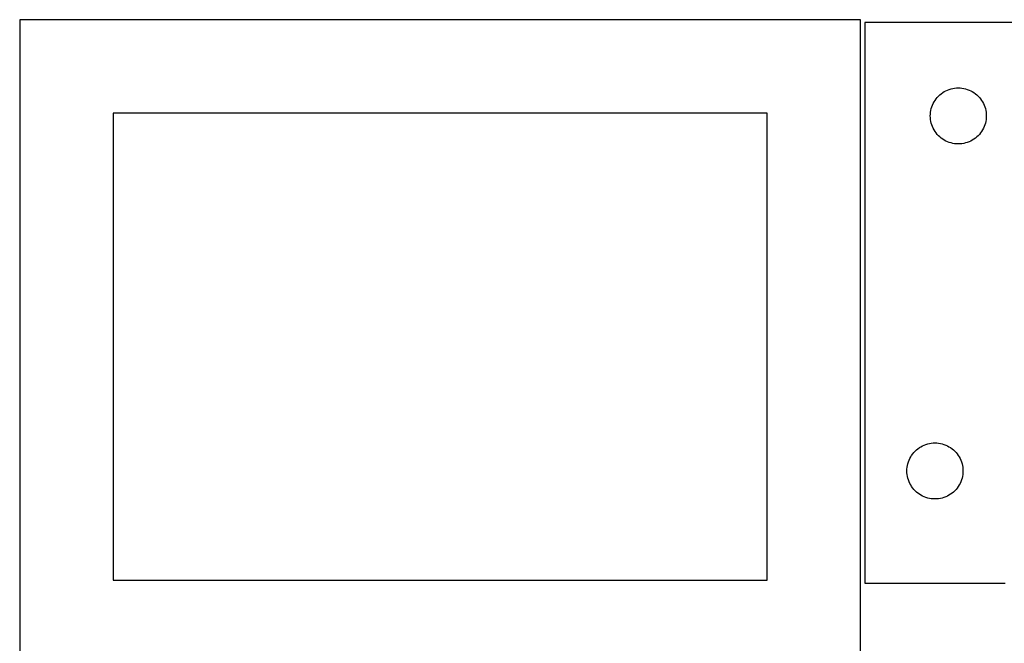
# Model space of a CAD drawing. Header units: millimetres. Extents: x 7 to 1243, y 7 to 1503.
# Tile 14 of 26: x 7 to 323, y 1303 to 1503. Entities that reach past the tile are written whole.
import ezdxf

# ---------------------------------------------------------------- set-up
doc = ezdxf.new("R2010")
doc.units = ezdxf.units.MM
doc.layers.add('CUT', color=7, linetype='CONTINUOUS', true_color=0x000000)

msp = doc.modelspace()

# ---------------------------------------------------------------- linework, layer by layer
at = {"layer": 'CUT'}
for p, q in [((276.724418, 1503.234445), (6.724418, 1503.234445)), ((6.724418, 1503.234445), (6.724418, 1293.234445)), ((276.724418, 1293.234445), (276.724418, 1503.234445)), ((278.151175, 1502.34088), (278.151175, 1322.34088)), ((428.151175, 1502.34088), (278.151175, 1502.34088)), ((302.672322, 1479.48106), (303.151043, 1479.824106)), ((303.151043, 1479.824106), (303.651175, 1480.135108)), ((303.651175, 1480.135108), (304.170577, 1480.412734)), ((304.170577, 1480.412734), (304.707024, 1480.655795)), ((304.707024, 1480.655795), (305.25822, 1480.863251)), ((305.25822, 1480.863251), (305.821804, 1481.034212)), ((305.821804, 1481.034212), (306.395362, 1481.167947)), ((306.395362, 1481.167947), (306.97644, 1481.263883)), ((306.97644, 1481.263883), (307.562547, 1481.32161)), ((307.562547, 1481.32161), (308.151175, 1481.34088)), ((308.151175, 1481.34088), (308.739803, 1481.32161)), ((308.739803, 1481.32161), (309.325911, 1481.263883)), ((309.325911, 1481.263883), (309.906988, 1481.167947)), ((309.906988, 1481.167947), (310.480547, 1481.034212)), ((310.480547, 1481.034212), (311.044131, 1480.863251)), ((311.044131, 1480.863251), (311.595326, 1480.655795)), ((311.595326, 1480.655795), (312.131774, 1480.412734)), ((312.131774, 1480.412734), (312.651175, 1480.135108)), ((312.651175, 1480.135108), (313.151307, 1479.824106)), ((313.151307, 1479.824106), (313.630028, 1479.48106)), ((300.079321, 1476.321478), (300.356947, 1476.84088)), ((300.356947, 1476.84088), (300.667949, 1477.341012)), ((300.667949, 1477.341012), (301.010995, 1477.819733)), ((301.010995, 1477.819733), (301.384617, 1478.274992)), ((301.384617, 1478.274992), (301.787214, 1478.704841)), ((301.787214, 1478.704841), (302.217063, 1479.107438)), ((302.217063, 1479.107438), (302.672322, 1479.48106)), ((313.630028, 1479.48106), (314.085288, 1479.107438)), ((314.085288, 1479.107438), (314.515136, 1478.704841)), ((314.515136, 1478.704841), (314.917734, 1478.274992)), ((314.917734, 1478.274992), (315.291355, 1477.819733)), ((315.291355, 1477.819733), (315.634402, 1477.341012)), ((315.634402, 1477.341012), (315.945404, 1476.84088)), ((315.945404, 1476.84088), (316.22303, 1476.321478)), ((299.170445, 1472.929508), (299.228172, 1473.515615)), ((299.228172, 1473.515615), (299.324108, 1474.096693)), ((299.324108, 1474.096693), (299.457843, 1474.670251)), ((299.457843, 1474.670251), (299.628804, 1475.233835)), ((299.628804, 1475.233835), (299.83626, 1475.785031)), ((299.83626, 1475.785031), (300.079321, 1476.321478)), ((316.22303, 1476.321478), (316.466091, 1475.785031)), ((316.466091, 1475.785031), (316.673546, 1475.233835)), ((316.673546, 1475.233835), (316.844508, 1474.670251)), ((316.844508, 1474.670251), (316.978243, 1474.096693)), ((316.978243, 1474.096693), (317.074179, 1473.515615)), ((317.074179, 1473.515615), (317.131906, 1472.929508)), ((246.724418, 1473.234445), (36.724418, 1473.234445)), ((36.724418, 1473.234445), (36.724418, 1323.234445)), ((246.724418, 1323.234445), (246.724418, 1473.234445)), ((299.151175, 1472.34088), (299.170445, 1472.929508)), ((299.170445, 1471.752252), (299.151175, 1472.34088)), ((299.228172, 1471.166144), (299.170445, 1471.752252)), ((299.324108, 1470.585067), (299.228172, 1471.166144)), ((299.457843, 1470.011508), (299.324108, 1470.585067)), ((316.978243, 1470.585067), (316.844508, 1470.011508)), ((317.074179, 1471.166144), (316.978243, 1470.585067)), ((317.131906, 1471.752252), (317.074179, 1471.166144)), ((317.131906, 1472.929508), (317.151175, 1472.34088)), ((317.151175, 1472.34088), (317.131906, 1471.752252)), ((299.628804, 1469.447925), (299.457843, 1470.011508)), ((299.83626, 1468.896729), (299.628804, 1469.447925)), ((300.079321, 1468.360281), (299.83626, 1468.896729)), ((300.356947, 1467.84088), (300.079321, 1468.360281)), ((300.667949, 1467.340748), (300.356947, 1467.84088)), ((301.010995, 1466.862027), (300.667949, 1467.340748)), ((315.634402, 1467.340748), (315.291355, 1466.862027)), ((315.945404, 1467.84088), (315.634402, 1467.340748)), ((316.22303, 1468.360281), (315.945404, 1467.84088)), ((316.466091, 1468.896729), (316.22303, 1468.360281)), ((316.673546, 1469.447925), (316.466091, 1468.896729)), ((316.844508, 1470.011508), (316.673546, 1469.447925)), ((301.384617, 1466.406767), (301.010995, 1466.862027)), ((301.787214, 1465.976919), (301.384617, 1466.406767)), ((302.217063, 1465.574321), (301.787214, 1465.976919)), ((302.672322, 1465.2007), (302.217063, 1465.574321)), ((303.151043, 1464.857653), (302.672322, 1465.2007)), ((303.651175, 1464.546651), (303.151043, 1464.857653)), ((304.170577, 1464.269025), (303.651175, 1464.546651)), ((304.707024, 1464.025964), (304.170577, 1464.269025)), ((305.25822, 1463.818509), (304.707024, 1464.025964)), ((311.595326, 1464.025964), (311.044131, 1463.818509)), ((312.131774, 1464.269025), (311.595326, 1464.025964)), ((312.651175, 1464.546651), (312.131774, 1464.269025)), ((313.151307, 1464.857653), (312.651175, 1464.546651)), ((313.630028, 1465.2007), (313.151307, 1464.857653)), ((314.085288, 1465.574321), (313.630028, 1465.2007)), ((314.515136, 1465.976919), (314.085288, 1465.574321)), ((314.917734, 1466.406767), (314.515136, 1465.976919)), ((315.291355, 1466.862027), (314.917734, 1466.406767)), ((305.821804, 1463.647547), (305.25822, 1463.818509)), ((306.395362, 1463.513812), (305.821804, 1463.647547)), ((306.97644, 1463.417876), (306.395362, 1463.513812)), ((307.562547, 1463.360149), (306.97644, 1463.417876)), ((308.151175, 1463.34088), (307.562547, 1463.360149)), ((308.739803, 1463.360149), (308.151175, 1463.34088)), ((309.325911, 1463.417876), (308.739803, 1463.360149)), ((309.906988, 1463.513812), (309.325911, 1463.417876)), ((310.480547, 1463.647547), (309.906988, 1463.513812)), ((311.044131, 1463.818509), (310.480547, 1463.647547)), ((295.651043, 1365.824106), (296.151175, 1366.135108)), ((296.151175, 1366.135108), (296.670577, 1366.412734)), ((296.670577, 1366.412734), (297.207024, 1366.655795)), ((297.207024, 1366.655795), (297.75822, 1366.863251)), ((297.75822, 1366.863251), (298.321804, 1367.034212)), ((298.321804, 1367.034212), (298.895362, 1367.167947)), ((298.895362, 1367.167947), (299.47644, 1367.263883)), ((299.47644, 1367.263883), (300.062547, 1367.32161)), ((300.062547, 1367.32161), (300.651175, 1367.34088)), ((300.651175, 1367.34088), (301.239803, 1367.32161)), ((301.239803, 1367.32161), (301.825911, 1367.263883)), ((301.825911, 1367.263883), (302.406988, 1367.167947)), ((302.406988, 1367.167947), (302.980547, 1367.034212)), ((302.980547, 1367.034212), (303.544131, 1366.863251)), ((303.544131, 1366.863251), (304.095326, 1366.655795)), ((304.095326, 1366.655795), (304.631774, 1366.412734)), ((304.631774, 1366.412734), (305.151175, 1366.135108)), ((305.151175, 1366.135108), (305.651307, 1365.824106)), ((292.579321, 1362.321478), (292.856947, 1362.84088)), ((292.856947, 1362.84088), (293.167949, 1363.341012)), ((293.167949, 1363.341012), (293.510995, 1363.819733)), ((293.510995, 1363.819733), (293.884617, 1364.274992)), ((293.884617, 1364.274992), (294.287214, 1364.704841)), ((294.287214, 1364.704841), (294.717063, 1365.107438)), ((294.717063, 1365.107438), (295.172322, 1365.48106)), ((295.172322, 1365.48106), (295.651043, 1365.824106)), ((305.651307, 1365.824106), (306.130028, 1365.48106)), ((306.130028, 1365.48106), (306.585288, 1365.107438)), ((306.585288, 1365.107438), (307.015136, 1364.704841)), ((307.015136, 1364.704841), (307.417734, 1364.274992)), ((307.417734, 1364.274992), (307.791355, 1363.819733)), ((307.791355, 1363.819733), (308.134402, 1363.341012)), ((308.134402, 1363.341012), (308.445404, 1362.84088)), ((308.445404, 1362.84088), (308.72303, 1362.321478)), ((291.728172, 1359.515615), (291.824108, 1360.096693)), ((291.824108, 1360.096693), (291.957843, 1360.670251)), ((291.957843, 1360.670251), (292.128804, 1361.233835)), ((292.128804, 1361.233835), (292.33626, 1361.785031)), ((292.33626, 1361.785031), (292.579321, 1362.321478)), ((308.72303, 1362.321478), (308.966091, 1361.785031)), ((308.966091, 1361.785031), (309.173546, 1361.233835)), ((309.173546, 1361.233835), (309.344508, 1360.670251)), ((309.344508, 1360.670251), (309.478243, 1360.096693)), ((309.478243, 1360.096693), (309.574179, 1359.515615)), ((291.651175, 1358.34088), (291.670445, 1358.929508)), ((291.670445, 1357.752252), (291.651175, 1358.34088)), ((291.670445, 1358.929508), (291.728172, 1359.515615)), ((291.728172, 1357.166144), (291.670445, 1357.752252)), ((291.824108, 1356.585067), (291.728172, 1357.166144)), ((291.957843, 1356.011508), (291.824108, 1356.585067)), ((309.478243, 1356.585067), (309.344508, 1356.011508)), ((309.574179, 1357.166144), (309.478243, 1356.585067)), ((309.574179, 1359.515615), (309.631906, 1358.929508)), ((309.631906, 1357.752252), (309.574179, 1357.166144)), ((309.631906, 1358.929508), (309.651175, 1358.34088)), ((309.651175, 1358.34088), (309.631906, 1357.752252)), ((292.128804, 1355.447925), (291.957843, 1356.011508)), ((292.33626, 1354.896729), (292.128804, 1355.447925)), ((292.579321, 1354.360281), (292.33626, 1354.896729)), ((292.856947, 1353.84088), (292.579321, 1354.360281)), ((293.167949, 1353.340748), (292.856947, 1353.84088)), ((293.510995, 1352.862027), (293.167949, 1353.340748)), ((308.134402, 1353.340748), (307.791355, 1352.862027)), ((308.445404, 1353.84088), (308.134402, 1353.340748)), ((308.72303, 1354.360281), (308.445404, 1353.84088)), ((308.966091, 1354.896729), (308.72303, 1354.360281)), ((309.173546, 1355.447925), (308.966091, 1354.896729)), ((309.344508, 1356.011508), (309.173546, 1355.447925)), ((293.884617, 1352.406767), (293.510995, 1352.862027)), ((294.287214, 1351.976919), (293.884617, 1352.406767)), ((294.717063, 1351.574321), (294.287214, 1351.976919)), ((295.172322, 1351.2007), (294.717063, 1351.574321)), ((295.651043, 1350.857653), (295.172322, 1351.2007)), ((296.151175, 1350.546651), (295.651043, 1350.857653)), ((296.670577, 1350.269025), (296.151175, 1350.546651)), ((297.207024, 1350.025964), (296.670577, 1350.269025)), ((304.631774, 1350.269025), (304.095326, 1350.025964)), ((305.151175, 1350.546651), (304.631774, 1350.269025)), ((305.651307, 1350.857653), (305.151175, 1350.546651)), ((306.130028, 1351.2007), (305.651307, 1350.857653)), ((306.585288, 1351.574321), (306.130028, 1351.2007)), ((307.015136, 1351.976919), (306.585288, 1351.574321)), ((307.417734, 1352.406767), (307.015136, 1351.976919)), ((307.791355, 1352.862027), (307.417734, 1352.406767)), ((297.75822, 1349.818509), (297.207024, 1350.025964)), ((298.321804, 1349.647547), (297.75822, 1349.818509)), ((298.895362, 1349.513812), (298.321804, 1349.647547)), ((299.47644, 1349.417876), (298.895362, 1349.513812)), ((300.062547, 1349.360149), (299.47644, 1349.417876)), ((300.651175, 1349.34088), (300.062547, 1349.360149)), ((301.239803, 1349.360149), (300.651175, 1349.34088)), ((301.825911, 1349.417876), (301.239803, 1349.360149)), ((302.406988, 1349.513812), (301.825911, 1349.417876)), ((302.980547, 1349.647547), (302.406988, 1349.513812)), ((303.544131, 1349.818509), (302.980547, 1349.647547)), ((304.095326, 1350.025964), (303.544131, 1349.818509)), ((36.724418, 1323.234445), (246.724418, 1323.234445)), ((278.151175, 1322.34088), (323.151175, 1322.34088))]:
    msp.add_line(p, q, dxfattribs=at)

doc.saveas('drawing.dxf')
